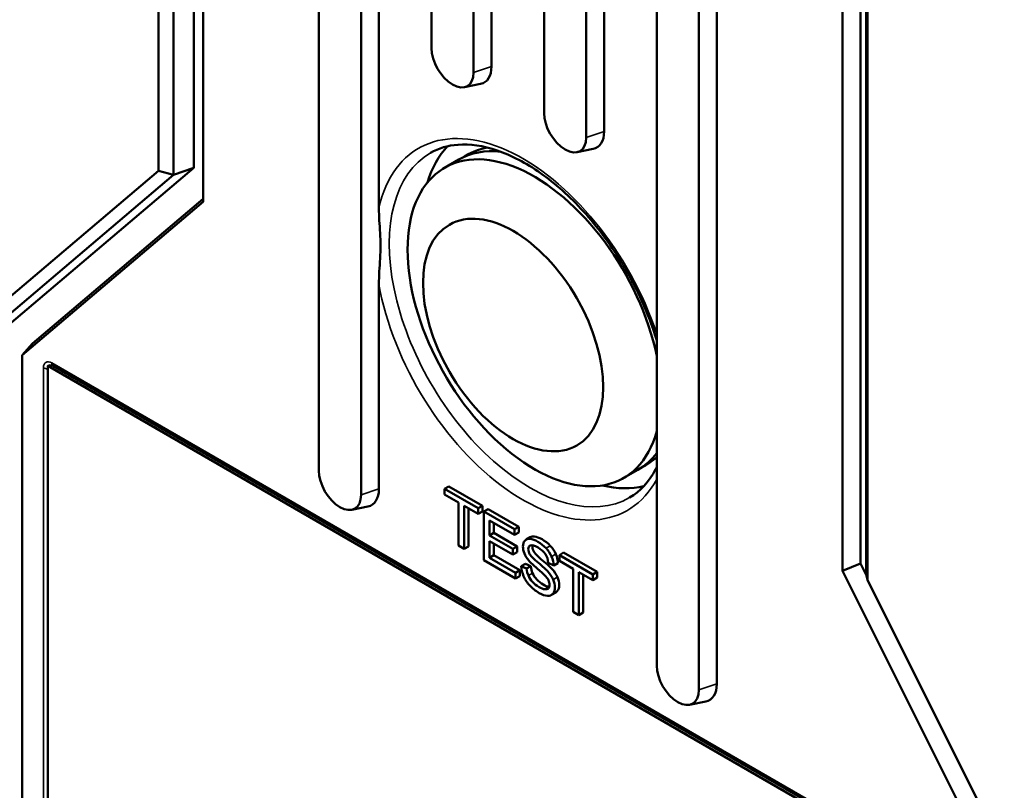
# Model space of a CAD drawing. Header units: millimetres. Extents: x 0 to 5104, y -184 to 1188.
# Tile 117 of 221: x 1395 to 1428, y 383 to 409. Entities that reach past the tile are written whole.
import ezdxf

# ---------------------------------------------------------------- set-up
doc = ezdxf.new("R2010")
doc.units = ezdxf.units.MM
doc.header["$LTSCALE"] = 2
doc.layers.add('Sichtbar (ISO)', color=7, linetype='Continuous', lineweight=50)
doc.layers.add('Sichtbar schmal (ISO)', color=7, linetype='Continuous', lineweight=35)

msp = doc.modelspace()

# ---------------------------------------------------------------- linework, layer by layer
at = {"layer": 'Sichtbar (ISO)'}
for p, q in [((1405.449, 553.186), (1405.449, 394.126)), ((1407.461, 402.917), (1407.461, 552.569)), ((1406.863, 552.37), (1406.863, 393.309)), ((1416.763, 546.654), (1416.763, 387.594)), ((1418.775, 386.977), (1418.775, 546.037)), ((1418.177, 545.838), (1418.177, 386.777)), ((1401.259, 404.263), (1401.259, 440.607)), ((1400.083, 404.17), (1400.083, 440.203)), ((1400.587, 440.293), (1400.587, 404.032)), ((1401.579, 440.401), (1401.579, 403.126)), ((1422.99, 428.039), (1422.99, 390.764)), ((1423.588, 391.015), (1423.588, 428.185)), ((1409.22, 408.279), (1409.22, 427.33)), ((1411.232, 407.661), (1411.232, 426.713)), ((1423.782, 390.641), (1423.782, 426.901)), ((1410.634, 407.462), (1410.634, 426.514)), ((1423.826, 426.495), (1423.826, 390.462)), ((1412.991, 406.101), (1412.991, 425.153)), ((1414.406, 405.285), (1414.406, 424.336)), ((1415.003, 405.484), (1415.003, 424.536)), ((1410.323, 406.965), (1410.866, 407.076)), ((1414.095, 404.788), (1414.637, 404.898)), ((1409.663, 404.271), (1410.135, 404.543)), ((1395.159, 399.087), (1401.259, 404.263)), ((1401.259, 404.263), (1400.587, 404.032)), ((1393.983, 398.994), (1400.083, 404.17)), ((1400.587, 404.032), (1394.487, 398.856)), ((1400.083, 404.17), (1400.587, 404.032)), ((1395.866, 398.382), (1401.579, 403.23)), ((1401.579, 403.126), (1395.521, 397.986)), ((1407.461, 393.509), (1407.461, 400.369)), ((1395.866, 398.382), (1395.521, 397.986)), ((1395.521, 397.986), (1395.521, 379.48)), ((1396.414, 397.651), (1396.376, 397.629)), ((1396.376, 379.667), (1396.376, 397.629)), ((1396.376, 397.629), (1428.196, 379.258)), ((1428.102, 379.42), (1396.549, 397.637)), ((1415.663, 393.878), (1416.135, 394.151)), ((1409.663, 393.514), (1409.805, 393.596)), ((1409.663, 393.514), (1410.784, 392.867)), ((1409.663, 393.322), (1409.663, 393.514)), ((1410.925, 392.949), (1409.805, 393.596)), ((1410.129, 393.053), (1409.663, 393.322)), ((1410.129, 391.612), (1410.129, 393.053)), ((1406.552, 392.813), (1407.094, 392.923)), ((1410.316, 392.945), (1410.316, 391.504)), ((1410.784, 392.674), (1410.316, 392.945)), ((1410.458, 391.586), (1410.458, 392.863)), ((1410.784, 392.867), (1410.925, 392.949)), ((1410.784, 392.867), (1410.784, 392.674)), ((1410.784, 392.674), (1410.925, 392.756)), ((1410.925, 392.756), (1410.925, 392.949)), ((1410.98, 392.754), (1411.121, 392.835)), ((1410.98, 392.754), (1412.002, 392.164)), ((1410.98, 391.121), (1410.98, 392.754)), ((1412.144, 392.245), (1411.121, 392.835)), ((1411.167, 392.453), (1411.167, 391.953)), ((1412.002, 391.971), (1411.167, 392.453)), ((1411.308, 392.034), (1411.308, 392.372)), ((1411.167, 391.953), (1411.308, 392.034)), ((1412.091, 391.583), (1411.308, 392.034)), ((1412.002, 392.164), (1412.144, 392.245)), ((1412.002, 392.164), (1412.002, 391.971)), ((1412.002, 391.971), (1412.144, 392.053)), ((1412.144, 392.053), (1412.144, 392.245)), ((1411.167, 391.953), (1411.95, 391.501)), ((1411.167, 391.761), (1411.167, 391.205)), ((1411.95, 391.31), (1411.167, 391.761)), ((1411.308, 391.287), (1411.308, 391.68)), ((1412.39, 391.812), (1412.531, 391.894)), ((1410.316, 391.504), (1410.129, 391.612)), ((1410.316, 391.504), (1410.458, 391.586)), ((1411.95, 391.501), (1412.091, 391.583)), ((1411.95, 391.501), (1411.95, 391.31)), ((1411.95, 391.31), (1412.091, 391.391)), ((1412.091, 391.391), (1412.091, 391.583)), ((1413.505, 391.296), (1413.647, 391.378)), ((1414.768, 390.73), (1413.647, 391.378)), ((1412.035, 390.512), (1410.98, 391.121)), ((1411.167, 391.205), (1411.308, 391.287)), ((1411.167, 391.205), (1412.035, 390.704)), ((1412.177, 390.786), (1411.308, 391.287)), ((1413.314, 390.947), (1413.134, 391.034)), ((1413.314, 390.947), (1413.455, 391.028)), ((1413.505, 391.296), (1414.626, 390.649)), ((1413.505, 391.103), (1413.505, 391.296)), ((1413.971, 390.834), (1413.505, 391.103)), ((1412.035, 390.704), (1412.177, 390.786)), ((1412.035, 390.704), (1412.035, 390.512)), ((1412.177, 390.593), (1412.177, 390.786)), ((1412.23, 390.924), (1412.371, 391.005)), ((1412.23, 390.924), (1412.407, 390.84)), ((1412.548, 390.922), (1412.371, 391.005)), ((1412.407, 390.84), (1412.548, 390.922)), ((1413.971, 389.394), (1413.971, 390.834)), ((1414.158, 390.726), (1414.158, 389.286)), ((1414.626, 390.456), (1414.158, 390.726)), ((1414.626, 390.649), (1414.768, 390.73)), ((1414.768, 390.538), (1414.768, 390.73)), ((1423.588, 391.015), (1422.99, 390.764)), ((1422.99, 390.764), (1429.047, 378.629)), ((1423.789, 390.612), (1423.588, 391.015)), ((1412.035, 390.512), (1412.177, 390.593)), ((1414.3, 389.367), (1414.3, 390.645)), ((1414.626, 390.649), (1414.626, 390.456)), ((1414.626, 390.456), (1414.768, 390.538)), ((1423.782, 390.641), (1423.826, 390.462)), ((1423.826, 390.462), (1429.926, 378.242)), ((1413.24, 389.958), (1413.381, 390.04)), ((1414.158, 389.286), (1413.971, 389.394)), ((1414.158, 389.286), (1414.3, 389.367)), ((1417.866, 386.281), (1418.408, 386.391))]:
    msp.add_line(p, q, dxfattribs=at)
for centre, major_axis, ratio, start_param, end_param in [((1409.927, 407.87), (0.5, -0.866), 0.57735, 3.926991, 7.068583), ((1410.399, 408.142), (0.589, -1.021), 0.57735, 6.092564, 7.068583), ((1413.698, 405.693), (0.5, -0.866), 0.57735, 3.926991, 7.068583), ((1414.17, 405.965), (0.589, -1.021), 0.57735, 6.092564, 7.068583), ((1412.663, 399.075), (3, -5.196), 0.57735, 1.045932, 6.80805), ((1413.606, 399.619), (-3.333, 5.774), 0.57735, 0.167631, 0.497576), ((1413.135, 399.347), (-3, 5.196), 0.57735, 5.882641, 6.283185), ((1396.649, 397.811), (-0.1, -0.173), 0.57735, 6.282947, 6.283185), ((1413.135, 399.347), (3, -5.196), 0.57735, 0, 0.240426), ((1406.156, 393.718), (0.5, -0.866), 0.57735, 3.926991, 7.068583), ((1406.627, 393.99), (0.589, -1.021), 0.57735, 6.092564, 7.068583), ((1413.606, 399.619), (3.333, -5.774), 0.57735, 5.785609, 6.115555), ((983.723, 161.012), (429.34, 230.268), 0.034708, 6.268399, 6.286282), ((1418.049, 394.965), (-5.5, -4.498), 0.284917, 6.094747, 6.204047), ((1418.19, 395.046), (5.5, 4.498), 0.284917, 2.953155, 3.062454), ((1406.18, 392.018), (6.981, -1.722), 0.157636, 0.129672, 0.250673), ((1417.47, 387.186), (0.5, -0.866), 0.57735, 3.926991, 7.068583), ((1417.941, 387.458), (0.589, -1.021), 0.57735, 6.092564, 7.068583)]:
    msp.add_ellipse(centre, major_axis=major_axis, ratio=ratio, start_param=start_param, end_param=end_param, dxfattribs=at)
msp.add_ellipse((1411.956, 398.666), major_axis=(-2.134, 3.696), ratio=0.57735, dxfattribs=at)
for points, knots in [([(1416.763, 398.487), (1416.688, 398.734), (1416.603, 398.982), (1416.258, 399.877), (1415.939, 400.52), (1415.194, 401.733), (1414.768, 402.302), (1413.854, 403.305), (1413.366, 403.74), (1412.386, 404.432), (1411.892, 404.689), (1410.953, 405.01), (1410.508, 405.072), (1409.767, 405.016), (1409.459, 404.923), (1409.188, 404.766)], [6.682681, 6.682681, 6.682681, 6.682681, 6.802667, 6.802667, 7.116295, 7.116295, 7.430335, 7.430335, 7.743613, 7.743613, 8.055397, 8.055397, 8.368611, 8.368611, 8.63938, 8.63938, 8.63938, 8.63938]), ([(1407.461, 400.369), (1407.461, 400.501), (1407.467, 400.661), (1407.49, 401.067), (1407.516, 401.394), (1407.516, 401.928), (1407.49, 402.238), (1407.467, 402.629), (1407.461, 402.785), (1407.461, 402.917)], [-1.0826946, -1.0826946, -1.0826946, -1.0826946, -1.0098916, -1.0098916, -0.8629772, -0.8629772, -0.7160627, -0.7160627, -0.6432597, -0.6432597, -0.6432597, -0.6432597]), ([(1396.524, 397.648), (1396.515, 397.648), (1396.506, 397.647), (1396.472, 397.647), (1396.444, 397.648), (1396.414, 397.651)], [0.00875941, 0.00875941, 0.00875941, 0.00875941, 0.01296255, 0.01296255, 0.0247899, 0.0247899, 0.0247899, 0.0247899]), ([(1396.549, 397.637), (1396.54, 397.642), (1396.533, 397.645), (1396.525, 397.648), (1396.523, 397.649), (1396.523, 397.649)], [0, 0, 0, 0, 0.00824159, 0.00824159, 0.01598725, 0.01598725, 0.01598725, 0.01598725]), ([(1415.855, 393.219), (1416.212, 393.425), (1416.507, 393.742), (1416.739, 394.193), (1416.751, 394.217), (1416.763, 394.242)], [5.4977871, 5.4977871, 5.4977871, 5.4977871, 5.8542305, 5.8542305, 5.8741821, 5.8741821, 5.8741821, 5.8741821]), ([(1412.485, 391.108), (1412.417, 391.187), (1412.367, 391.267), (1412.301, 391.427), (1412.284, 391.504), (1412.284, 391.661), (1412.305, 391.726), (1412.345, 391.775)], [0, 0, 0, 0, 0.321942, 0.321942, 0.643885, 0.643885, 1, 1, 1, 1]), ([(1412.345, 391.775), (1412.386, 391.823), (1412.445, 391.843), (1412.6, 391.828), (1412.687, 391.797), (1412.887, 391.681), (1412.979, 391.608), (1413.059, 391.523)], [0, 0, 0, 0, 0.323133, 0.323133, 0.646267, 0.646267, 1, 1, 1, 1]), ([(1413.201, 391.605), (1413.121, 391.69), (1413.028, 391.763), (1412.828, 391.878), (1412.742, 391.909), (1412.611, 391.922), (1412.567, 391.915), (1412.531, 391.894)], [0, 0, 0, 0, 0.3537332, 0.3537332, 0.6768666, 0.6768666, 0.8965665, 0.8965665, 0.8965665, 0.8965665]), ([(1412.542, 391.618), (1412.49, 391.599), (1412.464, 391.557), (1412.464, 391.431), (1412.483, 391.371), (1412.556, 391.254), (1412.65, 391.161), (1412.954, 390.906), (1413.058, 390.811), (1413.197, 390.657), (1413.258, 390.566), (1413.297, 390.476)], [0, 0, 0, 0, 0.207654, 0.207654, 0.387109, 0.387109, 0.564699, 0.564699, 0.742692, 0.742692, 1, 1, 1, 1]), ([(1413.036, 391.325), (1412.98, 391.41), (1412.898, 391.484), (1412.676, 391.612), (1412.594, 391.635), (1412.542, 391.618)], [0, 0, 0, 0, 0.489396, 0.489396, 1, 1, 1, 1]), ([(1413.439, 390.558), (1413.399, 390.648), (1413.338, 390.739), (1413.2, 390.892), (1413.095, 390.987), (1412.791, 391.242), (1412.697, 391.336), (1412.624, 391.453), (1412.606, 391.512), (1412.606, 391.589), (1412.608, 391.606), (1412.612, 391.62)], [0, 0, 0, 0, 0.2573084, 0.2573084, 0.4353009, 0.4353009, 0.6128911, 0.6128911, 0.7923456, 0.7923456, 0.8488416, 0.8488416, 0.8488416, 0.8488416]), ([(1413.01, 390.623), (1412.972, 390.662), (1412.888, 390.737), (1412.628, 390.959), (1412.537, 391.045), (1412.485, 391.108)], [0, 0, 0, 0, 0.5, 0.5, 1, 1, 1, 1]), ([(1413.106, 389.93), (1413.025, 389.934), (1412.934, 389.965), (1412.705, 390.097), (1412.598, 390.18), (1412.425, 390.366), (1412.357, 390.47), (1412.259, 390.7), (1412.233, 390.813), (1412.23, 390.924)], [0, 0, 0, 0, 0.208054, 0.208054, 0.472036, 0.472036, 0.736018, 0.736018, 1, 1, 1, 1]), ([(1413.155, 390.231), (1413.1, 390.239), (1413.037, 390.262), (1412.886, 390.35), (1412.813, 390.408), (1412.684, 390.547), (1412.637, 390.617), (1412.607, 390.686)], [0, 0, 0, 0, 0.307332, 0.307332, 0.653666, 0.653666, 1, 1, 1, 1]), ([(1412.465, 390.605), (1412.496, 390.535), (1412.543, 390.465), (1412.672, 390.326), (1412.744, 390.268), (1412.896, 390.181), (1412.959, 390.157), (1413.014, 390.149)], [0, 0, 0, 0, 0.346334, 0.346334, 0.692668, 0.692668, 1, 1, 1, 1]), ([(1413.136, 390.18), (1413.162, 390.207), (1413.176, 390.246), (1413.176, 390.348), (1413.163, 390.4), (1413.137, 390.453)], [0, 0, 0, 0, 0.495902, 0.495902, 1, 1, 1, 1]), ([(1413.297, 390.476), (1413.336, 390.387), (1413.356, 390.298), (1413.356, 390.123), (1413.335, 390.054), (1413.291, 390.002)], [0, 0, 0, 0, 0.502392, 0.502392, 1, 1, 1, 1]), ([(1413.433, 390.084), (1413.476, 390.136), (1413.497, 390.205), (1413.497, 390.38), (1413.478, 390.468), (1413.439, 390.558)], [0, 0, 0, 0, 0.497608, 0.497608, 1, 1, 1, 1])]:
    msp.add_open_spline(points, degree=3, knots=knots, dxfattribs=at)
for points in [[(1410.252, 404.605), (1410.505, 404.774), (1410.793, 404.889), (1411.099, 404.946)], [(1416.763, 394.574), (1416.607, 394.432), (1416.434, 394.314), (1416.247, 394.221)], [(1413.059, 391.523), (1413.14, 391.437), (1413.201, 391.345), (1413.244, 391.244)], [(1413.386, 391.326), (1413.342, 391.426), (1413.281, 391.519), (1413.201, 391.605)], [(1413.244, 391.244), (1413.287, 391.143), (1413.31, 391.044), (1413.314, 390.947)], [(1413.455, 391.028), (1413.452, 391.126), (1413.429, 391.225), (1413.386, 391.326)], [(1413.014, 390.149), (1413.068, 390.142), (1413.109, 390.152), (1413.136, 390.18)], [(1413.166, 390.23), (1413.162, 390.23), (1413.159, 390.231), (1413.155, 390.231)], [(1413.381, 390.04), (1413.401, 390.051), (1413.418, 390.066), (1413.433, 390.084)], [(1413.291, 390.002), (1413.248, 389.95), (1413.186, 389.926), (1413.106, 389.93)]]:
    msp.add_open_spline(points, degree=3, dxfattribs=at)
at = {"layer": 'Sichtbar schmal (ISO)'}
for p, q in [((1410.634, 407.462), (1411.232, 407.661)), ((1415.003, 405.484), (1414.406, 405.285)), ((1396.508, 397.729), (1428.061, 379.512)), ((1396.226, 379.909), (1396.226, 397.566)), ((1406.863, 393.309), (1407.461, 393.509)), ((1413.059, 391.523), (1413.201, 391.605)), ((1413.244, 391.244), (1413.386, 391.326)), ((1412.465, 390.605), (1412.607, 390.686)), ((1413.297, 390.476), (1413.439, 390.558)), ((1413.014, 390.149), (1413.155, 390.231)), ((1413.291, 390.002), (1413.433, 390.084)), ((1418.775, 386.977), (1418.177, 386.777))]:
    msp.add_line(p, q, dxfattribs=at)
for centre, major_axis, ratio, start_param, end_param in [((1412.286, 398.857), (-3.5, 6.062), 0.57735, 4.367799, 6.843771), ((1412.522, 398.993), (-3.333, 5.774), 0.57735, 0, 3.141593), ((1412.286, 398.857), (3.5, -6.062), 0.57735, 4.151803, 6.627775), ((1396.51, 397.4), (0.202, -0.349), 0.572981, 2.359993, 3.923193), ((1396.649, 397.811), (-0.1, -0.173), 0.57735, 5.497787, 6.282947), ((1396.367, 397.648), (0.2, 0), 0.57735, 3.926991, 4.756347)]:
    msp.add_ellipse(centre, major_axis=major_axis, ratio=ratio, start_param=start_param, end_param=end_param, dxfattribs=at)

doc.saveas('drawing.dxf')
